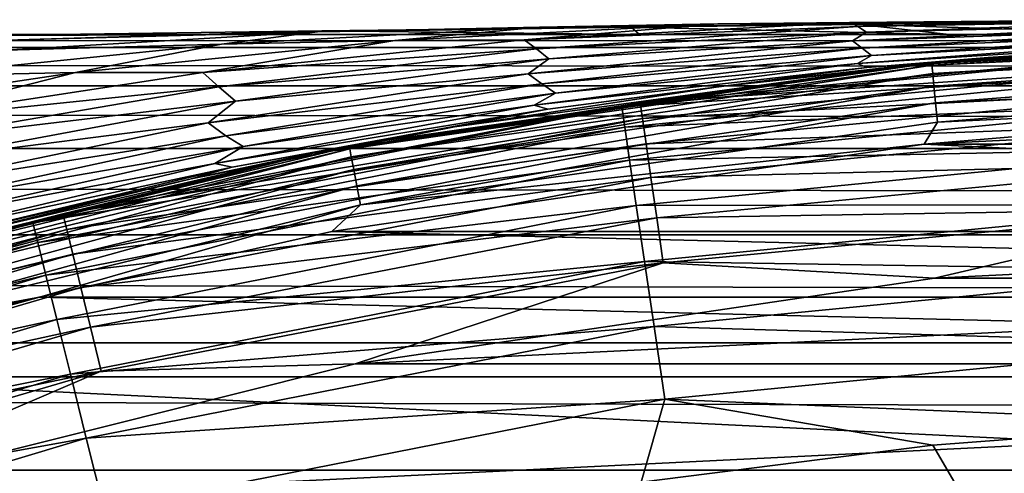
# Model space of a CAD drawing. Header units: millimetres. Extents: x -105 to 105, y -92 to 30.
# Tile 185 of 247: x -5.58 to -1.92, y 15.12 to 16.81. Entities that reach past the tile are written whole.
import ezdxf

# ---------------------------------------------------------------- set-up
doc = ezdxf.new("R2010")
doc.units = ezdxf.units.MM
doc.header["$LTSCALE"] = 59.53398
for name, color, linetype in [('27', 7, 'CONTINUOUS'), ('28', 7, 'CONTINUOUS'), ('29', 7, 'CONTINUOUS'), ('55', 7, 'CONTINUOUS'), ('57', 7, 'CONTINUOUS'), ('66', 7, 'CONTINUOUS'), ('68', 7, 'CONTINUOUS'), ('69', 7, 'CONTINUOUS'), ('71', 7, 'CONTINUOUS'), ('87', 7, 'CONTINUOUS'), ('93', 7, 'CONTINUOUS')]:
    doc.layers.add(name, color=color, linetype=linetype)

msp = doc.modelspace()

# ---------------------------------------------------------------- linework, layer by layer
at = {"layer": '27', "color": 7, "linetype": 'CONTINUOUS'}
for points in [[(-1.1165, 16.6974, 66.7392), (0, 16.75, 66.4284), (-2.1633, 16.648, 66.4284), (-1.1165, 16.6974, 66.7392)], [(-3.339, 16.4806, 66.7392), (-1.1165, 16.6974, 66.7392), (-2.1633, 16.648, 66.4284), (-3.339, 16.4806, 66.7392)], [(-1.1165, 16.6974, 66.7392), (-3.339, 16.4806, 66.7392), (-1.1128, 16.6213, 67.042), (-1.1165, 16.6974, 66.7392)], [(-4.3075, 16.343, 66.4284), (-3.339, 16.4806, 66.7392), (-2.1633, 16.648, 66.4284), (-4.3075, 16.343, 66.4284)], [(-3.339, 16.4806, 66.7392), (-3.3279, 16.4053, 67.042), (-1.1128, 16.6213, 67.042), (-3.339, 16.4806, 66.7392)], [(-3.3279, 16.4053, 67.042), (-1.1068, 16.4967, 67.3282), (-1.1128, 16.6213, 67.042), (-3.3279, 16.4053, 67.042)], [(-3.3098, 16.2819, 67.3282), (-1.1068, 16.4967, 67.3282), (-3.3279, 16.4053, 67.042), (-3.3098, 16.2819, 67.3282)], [(-3.3098, 16.2819, 67.3282), (-1.0986, 16.327, 67.5901), (-1.1068, 16.4967, 67.3282), (-3.3098, 16.2819, 67.3282)], [(-5.5299, 16.0491, 66.7392), (-3.339, 16.4806, 66.7392), (-4.3075, 16.343, 66.4284), (-5.5299, 16.0491, 66.7392)], [(-3.339, 16.4806, 66.7392), (-5.5299, 16.0491, 66.7392), (-3.3279, 16.4053, 67.042), (-3.339, 16.4806, 66.7392)], [(-5.5299, 16.0491, 66.7392), (-5.5116, 15.9752, 67.042), (-3.3279, 16.4053, 67.042), (-5.5299, 16.0491, 66.7392)], [(-5.5116, 15.9752, 67.042), (-3.3098, 16.2819, 67.3282), (-3.3279, 16.4053, 67.042), (-5.5116, 15.9752, 67.042)], [(-6.4135, 15.8377, 66.4284), (-5.5299, 16.0491, 66.7392), (-4.3075, 16.343, 66.4284), (-6.4135, 15.8377, 66.4284)], [(-3.2851, 16.1137, 67.5901), (-1.0986, 16.327, 67.5901), (-3.3098, 16.2819, 67.3282), (-3.2851, 16.1137, 67.5901)], [(-3.2851, 16.1137, 67.5901), (-1.0883, 16.1168, 67.8206), (-1.0986, 16.327, 67.5901), (-3.2851, 16.1137, 67.5901)], [(-5.4816, 15.8541, 67.3282), (-3.3098, 16.2819, 67.3282), (-5.5116, 15.9752, 67.042), (-5.4816, 15.8541, 67.3282)], [(-5.4816, 15.8541, 67.3282), (-3.2851, 16.1137, 67.5901), (-3.3098, 16.2819, 67.3282), (-5.4816, 15.8541, 67.3282)], [(-3.2545, 15.9055, 67.8206), (-1.0883, 16.1168, 67.8206), (-3.2851, 16.1137, 67.5901), (-3.2545, 15.9055, 67.8206)], [(-3.2545, 15.9055, 67.8206), (-1.0764, 15.8716, 68.0136), (-1.0883, 16.1168, 67.8206), (-3.2545, 15.9055, 67.8206)], [(-5.4407, 15.6892, 67.5901), (-3.2851, 16.1137, 67.5901), (-5.4816, 15.8541, 67.3282), (-5.4407, 15.6892, 67.5901)], [(-5.4407, 15.6892, 67.5901), (-3.2545, 15.9055, 67.8206), (-3.2851, 16.1137, 67.5901), (-5.4407, 15.6892, 67.5901)], [(-7.6686, 15.4069, 66.7392), (-5.5299, 16.0491, 66.7392), (-6.4135, 15.8377, 66.4284), (-7.6686, 15.4069, 66.7392)], [(-5.5299, 16.0491, 66.7392), (-7.6686, 15.4069, 66.7392), (-5.5116, 15.9752, 67.042), (-5.5299, 16.0491, 66.7392)], [(-7.6686, 15.4069, 66.7392), (-7.6432, 15.3351, 67.042), (-5.5116, 15.9752, 67.042), (-7.6686, 15.4069, 66.7392)], [(-7.6432, 15.3351, 67.042), (-5.4816, 15.8541, 67.3282), (-5.5116, 15.9752, 67.042), (-7.6432, 15.3351, 67.042)], [(-5.39, 15.4849, 67.8206), (-3.2545, 15.9055, 67.8206), (-5.4407, 15.6892, 67.5901), (-5.39, 15.4849, 67.8206)], [(-5.39, 15.4849, 67.8206), (-3.2189, 15.6627, 68.0136), (-3.2545, 15.9055, 67.8206), (-5.39, 15.4849, 67.8206)], [(-3.2189, 15.6627, 68.0136), (-1.0764, 15.8716, 68.0136), (-3.2545, 15.9055, 67.8206), (-3.2189, 15.6627, 68.0136)], [(-3.2189, 15.6627, 68.0136), (-1.0631, 15.5983, 68.1638), (-1.0764, 15.8716, 68.0136), (-3.2189, 15.6627, 68.0136)], [(-7.6016, 15.2175, 67.3282), (-5.4816, 15.8541, 67.3282), (-7.6432, 15.3351, 67.042), (-7.6016, 15.2175, 67.3282)], [(-7.6016, 15.2175, 67.3282), (-5.4407, 15.6892, 67.5901), (-5.4816, 15.8541, 67.3282), (-7.6016, 15.2175, 67.3282)], [(-7.5448, 15.0574, 67.5901), (-5.4407, 15.6892, 67.5901), (-7.6016, 15.2175, 67.3282), (-7.5448, 15.0574, 67.5901)], [(-7.5448, 15.0574, 67.5901), (-5.39, 15.4849, 67.8206), (-5.4407, 15.6892, 67.5901), (-7.5448, 15.0574, 67.5901)], [(-5.3309, 15.2467, 68.0136), (-3.2189, 15.6627, 68.0136), (-5.39, 15.4849, 67.8206), (-5.3309, 15.2467, 68.0136)], [(-5.3309, 15.2467, 68.0136), (-3.179, 15.3919, 68.1638), (-3.2189, 15.6627, 68.0136), (-5.3309, 15.2467, 68.0136)], [(-3.179, 15.3919, 68.1638), (-1.0631, 15.5983, 68.1638), (-3.2189, 15.6627, 68.0136), (-3.179, 15.3919, 68.1638)], [(-3.179, 15.3919, 68.1638), (-1.0914, 15.304, 68.2663), (-1.0631, 15.5983, 68.1638), (-3.179, 15.3919, 68.1638)], [(-7.4745, 14.8589, 67.8206), (-5.39, 15.4849, 67.8206), (-7.5448, 15.0574, 67.5901), (-7.4745, 14.8589, 67.8206)], [(-7.4745, 14.8589, 67.8206), (-5.3309, 15.2467, 68.0136), (-5.39, 15.4849, 67.8206), (-7.4745, 14.8589, 67.8206)], [(-5.265, 14.981, 68.1638), (-3.179, 15.3919, 68.1638), (-5.3309, 15.2467, 68.0136), (-5.265, 14.981, 68.1638)], [(-5.265, 14.981, 68.1638), (-3.267, 15.0829, 68.2663), (-3.179, 15.3919, 68.1638), (-5.265, 14.981, 68.1638)], [(-3.267, 15.0829, 68.2663), (-2.1814, 15.2211, 68.2663), (-3.179, 15.3919, 68.1638), (-3.267, 15.0829, 68.2663)], [(-2.1814, 15.2211, 68.2663), (-1.0914, 15.304, 68.2663), (-3.179, 15.3919, 68.1638), (-2.1814, 15.2211, 68.2663)], [(-7.3926, 14.6276, 68.0136), (-5.3309, 15.2467, 68.0136), (-7.4745, 14.8589, 67.8206), (-7.3926, 14.6276, 68.0136)], [(-7.3926, 14.6276, 68.0136), (-5.265, 14.981, 68.1638), (-5.3309, 15.2467, 68.0136), (-7.3926, 14.6276, 68.0136)]]:
    msp.add_3dface(points, dxfattribs=at)
at = {"layer": '28', "color": 7, "linetype": 'CONTINUOUS'}
for points in [[(-1.0914, 15.304, 68.2663), (-2.1814, 15.2211, 68.2663), (0, 11.4758, 69.1813), (-1.0914, 15.304, 68.2663)], [(-2.1814, 15.2211, 68.2663), (-3.267, 15.0829, 68.2663), (0, 11.4758, 69.1813), (-2.1814, 15.2211, 68.2663)]]:
    msp.add_3dface(points, dxfattribs=at)
at = {"layer": '29', "color": 7, "linetype": 'CONTINUOUS'}
for points in [[(-2.1633, 16.648, 66.4284), (0, 16.75, 66.4284), (-2.2544, 16.6392, 49.35), (-2.1633, 16.648, 66.4284)], [(-2.2544, 16.6392, 49.35), (0, 16.75, 66.4284), (0, 16.75, 49.35), (-2.2544, 16.6392, 49.35)], [(-4.4871, 16.3081, 49.35), (-4.3075, 16.343, 66.4284), (-2.2544, 16.6392, 49.35), (-4.4871, 16.3081, 49.35)], [(-4.3075, 16.343, 66.4284), (-2.1633, 16.648, 66.4284), (-2.2544, 16.6392, 49.35), (-4.3075, 16.343, 66.4284)], [(-6.4135, 15.8377, 66.4284), (-4.3075, 16.343, 66.4284), (-4.4871, 16.3081, 49.35), (-6.4135, 15.8377, 66.4284)], [(-6.6765, 15.7596, 49.35), (-6.4135, 15.8377, 66.4284), (-4.4871, 16.3081, 49.35), (-6.6765, 15.7596, 49.35)]]:
    msp.add_3dface(points, dxfattribs=at)
at = {"layer": '55', "color": 7, "linetype": 'CONTINUOUS'}
for points in [[(0, 16.45, 49.05), (2.2144, 16.3417, 49.05), (-2.2144, 16.3417, 49.05), (0, 16.45, 49.05)], [(-2.2144, 16.3417, 49.05), (4.4172, 16.0161, 49.05), (-4.4172, 16.0161, 49.05), (-2.2144, 16.3417, 49.05)], [(2.2144, 16.3417, 49.05), (4.4172, 16.0161, 49.05), (-2.2144, 16.3417, 49.05), (2.2144, 16.3417, 49.05)], [(-4.4172, 16.0161, 49.05), (5.5054, 15.7723, 49.05), (-5.5054, 15.7723, 49.05), (-4.4172, 16.0161, 49.05)], [(4.4172, 16.0161, 49.05), (5.5054, 15.7723, 49.05), (-4.4172, 16.0161, 49.05), (4.4172, 16.0161, 49.05)], [(-5.5054, 15.7723, 49.05), (6.5803, 15.4753, 49.05), (-6.5803, 15.4753, 49.05), (-5.5054, 15.7723, 49.05)], [(5.5054, 15.7723, 49.05), (6.5803, 15.4753, 49.05), (-5.5054, 15.7723, 49.05), (5.5054, 15.7723, 49.05)], [(-6.5803, 15.4753, 49.05), (8.6783, 14.7256, 49.05), (-8.6783, 14.7256, 49.05), (-6.5803, 15.4753, 49.05)], [(6.5803, 15.4753, 49.05), (8.6783, 14.7256, 49.05), (-6.5803, 15.4753, 49.05), (6.5803, 15.4753, 49.05)]]:
    msp.add_3dface(points, dxfattribs=at)
at = {"layer": '57', "color": 7, "linetype": 'CONTINUOUS'}
for points in [[(-2.2544, 16.6392, 49.35), (0, 16.75, 49.35), (-2.1853, 16.6357, 49.2724), (-2.2544, 16.6392, 49.35)], [(0, 16.75, 49.35), (0, 16.7398, 49.2724), (-2.1853, 16.6357, 49.2724), (0, 16.75, 49.35)], [(0, 16.7398, 49.2724), (-2.1825, 16.6058, 49.1999), (-2.1853, 16.6357, 49.2724), (0, 16.7398, 49.2724)], [(0, 16.7398, 49.2724), (0, 16.7098, 49.1999), (-2.1825, 16.6058, 49.1999), (0, 16.7398, 49.2724)], [(0, 16.7098, 49.1999), (-2.1779, 16.5583, 49.1378), (-2.1825, 16.6058, 49.1999), (0, 16.7098, 49.1999)], [(0, 16.7098, 49.1999), (0, 16.662, 49.1378), (-2.1779, 16.5583, 49.1378), (0, 16.7098, 49.1999)], [(-4.4871, 16.3081, 49.35), (-2.2544, 16.6392, 49.35), (-4.3508, 16.3243, 49.2724), (-4.4871, 16.3081, 49.35)], [(-2.2544, 16.6392, 49.35), (-2.1853, 16.6357, 49.2724), (-4.3508, 16.3243, 49.2724), (-2.2544, 16.6392, 49.35)], [(-2.1853, 16.6357, 49.2724), (-4.3452, 16.2949, 49.1999), (-4.3508, 16.3243, 49.2724), (-2.1853, 16.6357, 49.2724)], [(-2.1825, 16.6058, 49.1999), (-4.3452, 16.2949, 49.1999), (-2.1853, 16.6357, 49.2724), (-2.1825, 16.6058, 49.1999)], [(0, 16.662, 49.1378), (-2.172, 16.4963, 49.0901), (-2.1779, 16.5583, 49.1378), (0, 16.662, 49.1378)], [(0, 16.662, 49.1378), (0, 16.5998, 49.0901), (-2.172, 16.4963, 49.0901), (0, 16.662, 49.1378)], [(-2.1825, 16.6058, 49.1999), (-4.3361, 16.248, 49.1378), (-4.3452, 16.2949, 49.1999), (-2.1825, 16.6058, 49.1999)], [(-2.1779, 16.5583, 49.1378), (-4.3361, 16.248, 49.1378), (-2.1825, 16.6058, 49.1999), (-2.1779, 16.5583, 49.1378)], [(0, 16.5998, 49.0901), (-2.1651, 16.4242, 49.0601), (-2.172, 16.4963, 49.0901), (0, 16.5998, 49.0901)], [(0, 16.5998, 49.0901), (0, 16.5273, 49.0601), (-2.1651, 16.4242, 49.0601), (0, 16.5998, 49.0901)], [(-2.1779, 16.5583, 49.1378), (-4.3244, 16.1869, 49.0901), (-4.3361, 16.248, 49.1378), (-2.1779, 16.5583, 49.1378)], [(-2.172, 16.4963, 49.0901), (-4.3244, 16.1869, 49.0901), (-2.1779, 16.5583, 49.1378), (-2.172, 16.4963, 49.0901)], [(0, 16.45, 49.05), (-2.2144, 16.3417, 49.05), (0, 16.5273, 49.0601), (0, 16.45, 49.05)], [(0, 16.5273, 49.0601), (-2.2144, 16.3417, 49.05), (-2.1651, 16.4242, 49.0601), (0, 16.5273, 49.0601)], [(-2.172, 16.4963, 49.0901), (-4.3106, 16.1157, 49.0601), (-4.3244, 16.1869, 49.0901), (-2.172, 16.4963, 49.0901)], [(-2.1651, 16.4242, 49.0601), (-4.3106, 16.1157, 49.0601), (-2.172, 16.4963, 49.0901), (-2.1651, 16.4242, 49.0601)], [(-2.1651, 16.4242, 49.0601), (-2.2144, 16.3417, 49.05), (-4.3106, 16.1157, 49.0601), (-2.1651, 16.4242, 49.0601)], [(-2.2144, 16.3417, 49.05), (-4.4172, 16.0161, 49.05), (-4.3106, 16.1157, 49.0601), (-2.2144, 16.3417, 49.05)], [(-6.6765, 15.7596, 49.35), (-4.4871, 16.3081, 49.35), (-6.477, 15.8085, 49.2724), (-6.6765, 15.7596, 49.35)], [(-4.4871, 16.3081, 49.35), (-4.3508, 16.3243, 49.2724), (-6.477, 15.8085, 49.2724), (-4.4871, 16.3081, 49.35)], [(-4.3508, 16.3243, 49.2724), (-6.4685, 15.7797, 49.1999), (-6.477, 15.8085, 49.2724), (-4.3508, 16.3243, 49.2724)], [(-4.3452, 16.2949, 49.1999), (-6.4685, 15.7797, 49.1999), (-4.3508, 16.3243, 49.2724), (-4.3452, 16.2949, 49.1999)], [(-4.3452, 16.2949, 49.1999), (-6.4551, 15.7339, 49.1378), (-6.4685, 15.7797, 49.1999), (-4.3452, 16.2949, 49.1999)], [(-4.3361, 16.248, 49.1378), (-6.4551, 15.7339, 49.1378), (-4.3452, 16.2949, 49.1999), (-4.3361, 16.248, 49.1378)], [(-4.3361, 16.248, 49.1378), (-6.4375, 15.6742, 49.0901), (-6.4551, 15.7339, 49.1378), (-4.3361, 16.248, 49.1378)], [(-4.3244, 16.1869, 49.0901), (-6.4375, 15.6742, 49.0901), (-4.3361, 16.248, 49.1378), (-4.3244, 16.1869, 49.0901)], [(-4.3244, 16.1869, 49.0901), (-6.4171, 15.6047, 49.0601), (-6.4375, 15.6742, 49.0901), (-4.3244, 16.1869, 49.0901)], [(-4.3106, 16.1157, 49.0601), (-6.4171, 15.6047, 49.0601), (-4.3244, 16.1869, 49.0901), (-4.3106, 16.1157, 49.0601)], [(-4.3106, 16.1157, 49.0601), (-5.5054, 15.7723, 49.05), (-6.4171, 15.6047, 49.0601), (-4.3106, 16.1157, 49.0601)], [(-4.4172, 16.0161, 49.05), (-5.5054, 15.7723, 49.05), (-4.3106, 16.1157, 49.0601), (-4.4172, 16.0161, 49.05)], [(-5.5054, 15.7723, 49.05), (-6.5803, 15.4753, 49.05), (-6.4171, 15.6047, 49.0601), (-5.5054, 15.7723, 49.05)]]:
    msp.add_3dface(points, dxfattribs=at)
at = {"layer": '66', "color": 7, "linetype": 'CONTINUOUS'}
for points in [[(-90, 16.75, -13.55), (-6.0158, 16.75), (-4.9193, 16.75, -0.282), (-90, 16.75, -13.55)], [(90, 16.75, -13.55), (-90, 16.75, -13.55), (90, 16.75), (90, 16.75, -13.55)], [(90, 16.75), (-90, 16.75, -13.55), (48.0078, 16.75), (90, 16.75)], [(48.0078, 16.75), (-90, 16.75, -13.55), (3.8592, 16.75, -0.4904), (48.0078, 16.75)], [(3.8592, 16.75, -0.4904), (-90, 16.75, -13.55), (3.0951, 16.75, -0.5927), (3.8592, 16.75, -0.4904)], [(3.0951, 16.75, -0.5927), (-90, 16.75, -13.55), (2.6112, 16.75, -0.635), (3.0951, 16.75, -0.5927)], [(2.6112, 16.75, -0.635), (-90, 16.75, -13.55), (2.4907, 16.75, -0.6413), (2.6112, 16.75, -0.635)], [(2.4907, 16.75, -0.6413), (-90, 16.75, -13.55), (1.9926, 16.75, -0.6422), (2.4907, 16.75, -0.6413)], [(1.9926, 16.75, -0.6422), (-90, 16.75, -13.55), (1.5398, 16.75, -0.5996), (1.9926, 16.75, -0.6422)], [(1.5398, 16.75, -0.5996), (-90, 16.75, -13.55), (1.3764, 16.75, -0.5729), (1.5398, 16.75, -0.5996)], [(1.3764, 16.75, -0.5729), (-90, 16.75, -13.55), (1.1292, 16.75, -0.5204), (1.3764, 16.75, -0.5729)], [(1.1292, 16.75, -0.5204), (-90, 16.75, -13.55), (0.7705, 16.75, -0.4142), (1.1292, 16.75, -0.5204)], [(0.7705, 16.75, -0.4142), (-90, 16.75, -13.55), (-1.4502, 16.75, -0.584), (0.7705, 16.75, -0.4142)], [(-1.4502, 16.75, -0.584), (-90, 16.75, -13.55), (-1.8556, 16.75, -0.6355), (-1.4502, 16.75, -0.584)], [(-1.8556, 16.75, -0.6355), (-90, 16.75, -13.55), (-2.1215, 16.75, -0.6489), (-1.8556, 16.75, -0.6355)], [(-2.1215, 16.75, -0.6489), (-90, 16.75, -13.55), (-2.2748, 16.75, -0.6498), (-2.1215, 16.75, -0.6489)], [(-2.2748, 16.75, -0.6498), (-90, 16.75, -13.55), (-2.7441, 16.75, -0.6266), (-2.2748, 16.75, -0.6498)], [(-2.7441, 16.75, -0.6266), (-90, 16.75, -13.55), (-3.2726, 16.75, -0.5709), (-2.7441, 16.75, -0.6266)], [(-3.2726, 16.75, -0.5709), (-90, 16.75, -13.55), (-3.3226, 16.75, -0.5648), (-3.2726, 16.75, -0.5709)], [(-3.3226, 16.75, -0.5648), (-90, 16.75, -13.55), (-4.0395, 16.75, -0.4604), (-3.3226, 16.75, -0.5648)], [(-4.0395, 16.75, -0.4604), (-90, 16.75, -13.55), (-4.5537, 16.75, -0.3632), (-4.0395, 16.75, -0.4604)], [(-4.5537, 16.75, -0.3632), (-90, 16.75, -13.55), (-4.9193, 16.75, -0.282), (-4.5537, 16.75, -0.3632)]]:
    msp.add_3dface(points, dxfattribs=at)
at = {"layer": '68', "color": 7, "linetype": 'CONTINUOUS'}
for points in [[(-2.2544, 16.6392, 45.8), (0, 16.75, 45.8), (-1.9764, 16.6649, 7.6062), (-2.2544, 16.6392, 45.8)], [(-1.9764, 16.6649, 7.6062), (0, 16.75, 45.8), (-0.9826, 16.729, 6.7989), (-1.9764, 16.6649, 7.6062)], [(-4.4871, 16.3081, 45.8), (-2.2544, 16.6392, 45.8), (-3.9617, 16.4062, 9.2378), (-4.4871, 16.3081, 45.8)], [(-3.9617, 16.4062, 9.2378), (-2.2544, 16.6392, 45.8), (-2.9717, 16.5572, 8.4218), (-3.9617, 16.4062, 9.2378)], [(-2.9717, 16.5572, 8.4218), (-2.2544, 16.6392, 45.8), (-1.9764, 16.6649, 7.6062), (-2.9717, 16.5572, 8.4218)], [(-4.9412, 16.213, 10.048), (-4.4871, 16.3081, 45.8), (-3.9617, 16.4062, 9.2378), (-4.9412, 16.213, 10.048)], [(-6.6765, 15.7596, 45.8), (-4.4871, 16.3081, 45.8), (-5.9059, 15.9788, 10.8475), (-6.6765, 15.7596, 45.8)], [(-5.9059, 15.9788, 10.8475), (-4.4871, 16.3081, 45.8), (-4.9412, 16.213, 10.048), (-5.9059, 15.9788, 10.8475)]]:
    msp.add_3dface(points, dxfattribs=at)
at = {"layer": '69', "color": 7, "linetype": 'CONTINUOUS'}
for points in [[(0, 15.95, 46.6), (-2.1762, 15.8431, 46.6), (2.1762, 15.8431, 46.6), (0, 15.95, 46.6)], [(-2.1762, 15.8431, 46.6), (-4.3313, 15.5234, 46.6), (2.1762, 15.8431, 46.6), (-2.1762, 15.8431, 46.6)], [(2.1762, 15.8431, 46.6), (-4.3313, 15.5234, 46.6), (4.3313, 15.5234, 46.6), (2.1762, 15.8431, 46.6)], [(-4.3313, 15.5234, 46.6), (-6.4448, 14.9939, 46.6), (4.3313, 15.5234, 46.6), (-4.3313, 15.5234, 46.6)], [(4.3313, 15.5234, 46.6), (-6.4448, 14.9939, 46.6), (6.4448, 14.9939, 46.6), (4.3313, 15.5234, 46.6)]]:
    msp.add_3dface(points, dxfattribs=at)
at = {"layer": '71', "color": 7, "linetype": 'CONTINUOUS'}
for points in [[(0, 16.75, 45.8), (-2.2544, 16.6392, 45.8), (-1.0934, 16.7039, 45.978), (0, 16.75, 45.8)], [(-2.2544, 16.6392, 45.8), (-3.2704, 16.496, 45.978), (-1.0934, 16.7039, 45.978), (-2.2544, 16.6392, 45.8)], [(-3.2704, 16.496, 45.978), (-1.0906, 16.6447, 46.1473), (-1.0934, 16.7039, 45.978), (-3.2704, 16.496, 45.978)], [(-2.2544, 16.6392, 45.8), (-4.4871, 16.3081, 45.8), (-3.2704, 16.496, 45.978), (-2.2544, 16.6392, 45.8)], [(-3.262, 16.4374, 46.1473), (-1.0906, 16.6447, 46.1473), (-3.2704, 16.496, 45.978), (-3.262, 16.4374, 46.1473)], [(-3.262, 16.4374, 46.1473), (-1.0861, 16.5494, 46.2991), (-1.0906, 16.6447, 46.1473), (-3.262, 16.4374, 46.1473)], [(-3.2484, 16.3429, 46.2991), (-1.0861, 16.5494, 46.2991), (-3.262, 16.4374, 46.1473), (-3.2484, 16.3429, 46.2991)], [(-3.2484, 16.3429, 46.2991), (-1.08, 16.4227, 46.4258), (-1.0861, 16.5494, 46.2991), (-3.2484, 16.3429, 46.2991)], [(-4.4871, 16.3081, 45.8), (-5.4177, 16.0822, 45.978), (-3.2704, 16.496, 45.978), (-4.4871, 16.3081, 45.8)], [(-5.4177, 16.0822, 45.978), (-3.262, 16.4374, 46.1473), (-3.2704, 16.496, 45.978), (-5.4177, 16.0822, 45.978)], [(-5.4038, 16.0246, 46.1473), (-3.262, 16.4374, 46.1473), (-5.4177, 16.0822, 45.978), (-5.4038, 16.0246, 46.1473)], [(-5.4038, 16.0246, 46.1473), (-3.2484, 16.3429, 46.2991), (-3.262, 16.4374, 46.1473), (-5.4038, 16.0246, 46.1473)], [(-3.2303, 16.2173, 46.4258), (-1.08, 16.4227, 46.4258), (-3.2484, 16.3429, 46.2991), (-3.2303, 16.2173, 46.4258)], [(-3.2303, 16.2173, 46.4258), (-1.0728, 16.2709, 46.5211), (-1.08, 16.4227, 46.4258), (-3.2303, 16.2173, 46.4258)], [(-5.3813, 15.9318, 46.2991), (-3.2484, 16.3429, 46.2991), (-5.4038, 16.0246, 46.1473), (-5.3813, 15.9318, 46.2991)], [(-5.3813, 15.9318, 46.2991), (-3.2303, 16.2173, 46.4258), (-3.2484, 16.3429, 46.2991), (-5.3813, 15.9318, 46.2991)], [(-4.4871, 16.3081, 45.8), (-6.6765, 15.7596, 45.8), (-5.4177, 16.0822, 45.978), (-4.4871, 16.3081, 45.8)], [(-3.2087, 16.067, 46.5211), (-1.0728, 16.2709, 46.5211), (-3.2303, 16.2173, 46.4258), (-3.2087, 16.067, 46.5211)], [(-3.2087, 16.067, 46.5211), (-1.0647, 16.1018, 46.5801), (-1.0728, 16.2709, 46.5211), (-3.2087, 16.067, 46.5211)], [(-5.3513, 15.8085, 46.4258), (-3.2303, 16.2173, 46.4258), (-5.3813, 15.9318, 46.2991), (-5.3513, 15.8085, 46.4258)], [(-5.3513, 15.8085, 46.4258), (-3.2087, 16.067, 46.5211), (-3.2303, 16.2173, 46.4258), (-5.3513, 15.8085, 46.4258)], [(-6.6765, 15.7596, 45.8), (-7.516, 15.4661, 45.978), (-5.4177, 16.0822, 45.978), (-6.6765, 15.7596, 45.8)], [(-7.516, 15.4661, 45.978), (-5.4038, 16.0246, 46.1473), (-5.4177, 16.0822, 45.978), (-7.516, 15.4661, 45.978)], [(-3.1846, 15.8994, 46.5801), (-1.0647, 16.1018, 46.5801), (-3.2087, 16.067, 46.5211), (-3.1846, 15.8994, 46.5801)], [(-3.1846, 15.8994, 46.5801), (-2.1762, 15.8431, 46.6), (-1.0647, 16.1018, 46.5801), (-3.1846, 15.8994, 46.5801)], [(-2.1762, 15.8431, 46.6), (0, 15.95, 46.6), (-1.0647, 16.1018, 46.5801), (-2.1762, 15.8431, 46.6)], [(-5.3155, 15.6609, 46.5211), (-3.2087, 16.067, 46.5211), (-5.3513, 15.8085, 46.4258), (-5.3155, 15.6609, 46.5211)], [(-5.3155, 15.6609, 46.5211), (-3.1846, 15.8994, 46.5801), (-3.2087, 16.067, 46.5211), (-5.3155, 15.6609, 46.5211)], [(-7.4966, 15.4101, 46.1473), (-5.4038, 16.0246, 46.1473), (-7.516, 15.4661, 45.978), (-7.4966, 15.4101, 46.1473)], [(-7.4966, 15.4101, 46.1473), (-5.3813, 15.9318, 46.2991), (-5.4038, 16.0246, 46.1473), (-7.4966, 15.4101, 46.1473)], [(-7.4654, 15.3199, 46.2991), (-5.3813, 15.9318, 46.2991), (-7.4966, 15.4101, 46.1473), (-7.4654, 15.3199, 46.2991)], [(-7.4654, 15.3199, 46.2991), (-5.3513, 15.8085, 46.4258), (-5.3813, 15.9318, 46.2991), (-7.4654, 15.3199, 46.2991)], [(-5.2756, 15.4964, 46.5801), (-3.1846, 15.8994, 46.5801), (-5.3155, 15.6609, 46.5211), (-5.2756, 15.4964, 46.5801)], [(-5.2756, 15.4964, 46.5801), (-4.3313, 15.5234, 46.6), (-3.1846, 15.8994, 46.5801), (-5.2756, 15.4964, 46.5801)], [(-4.3313, 15.5234, 46.6), (-2.1762, 15.8431, 46.6), (-3.1846, 15.8994, 46.5801), (-4.3313, 15.5234, 46.6)], [(-7.4239, 15.2, 46.4258), (-5.3513, 15.8085, 46.4258), (-7.4654, 15.3199, 46.2991), (-7.4239, 15.2, 46.4258)], [(-7.4239, 15.2, 46.4258), (-5.3155, 15.6609, 46.5211), (-5.3513, 15.8085, 46.4258), (-7.4239, 15.2, 46.4258)], [(-7.3742, 15.0564, 46.5211), (-5.3155, 15.6609, 46.5211), (-7.4239, 15.2, 46.4258), (-7.3742, 15.0564, 46.5211)], [(-7.3742, 15.0564, 46.5211), (-5.2756, 15.4964, 46.5801), (-5.3155, 15.6609, 46.5211), (-7.3742, 15.0564, 46.5211)], [(-7.3188, 14.8964, 46.5801), (-5.2756, 15.4964, 46.5801), (-7.3742, 15.0564, 46.5211), (-7.3188, 14.8964, 46.5801)], [(-7.3188, 14.8964, 46.5801), (-6.4448, 14.9939, 46.6), (-5.2756, 15.4964, 46.5801), (-7.3188, 14.8964, 46.5801)], [(-6.4448, 14.9939, 46.6), (-4.3313, 15.5234, 46.6), (-5.2756, 15.4964, 46.5801), (-6.4448, 14.9939, 46.6)]]:
    msp.add_3dface(points, dxfattribs=at)
at = {"layer": '87', "color": 7, "linetype": 'CONTINUOUS'}
for points in [[(-4.828, 16.7147, 2.1335), (-4.1826, 16.7282, 2.392), (-3.6449, 16.7783, 1.2061), (-4.828, 16.7147, 2.1335)], [(-4.828, 16.7147, 2.1335), (-3.6449, 16.7783, 1.2061), (-4.4714, 16.7605, 1.083), (-4.828, 16.7147, 2.1335)], [(-4.4714, 16.7605, 1.083), (-3.6449, 16.7783, 1.2061), (-3.3038, 16.7781, 0.1921), (-4.4714, 16.7605, 1.083)], [(-4.4714, 16.7605, 1.083), (-3.3038, 16.7781, 0.1921), (-4.4543, 16.7647, 0.3101), (-4.4714, 16.7605, 1.083)], [(-3.3038, 16.7781, 0.1921), (-3.2726, 16.75, -0.5709), (-4.4543, 16.7647, 0.3101), (-3.3038, 16.7781, 0.1921)], [(-4.1826, 16.7282, 2.392), (-3.7024, 16.7309, 2.7819), (-2.9818, 16.7902, 1.4565), (-4.1826, 16.7282, 2.392)], [(-4.1826, 16.7282, 2.392), (-2.9818, 16.7902, 1.4565), (-3.6449, 16.7783, 1.2061), (-4.1826, 16.7282, 2.392)], [(-3.7024, 16.7309, 2.7819), (-2.4921, 16.7951, 1.839), (-2.9818, 16.7902, 1.4565), (-3.7024, 16.7309, 2.7819)], [(-2.4921, 16.7951, 1.839), (-3.7024, 16.7309, 2.7819), (-2.4609, 16.7808, 2.5739), (-2.4921, 16.7951, 1.839)], [(-3.7024, 16.7309, 2.7819), (-3.6565, 16.6974, 3.5183), (-2.4609, 16.7808, 2.5739), (-3.7024, 16.7309, 2.7819)], [(-3.6565, 16.6974, 3.5183), (-2.429, 16.7593, 3.3141), (-2.4609, 16.7808, 2.5739), (-3.6565, 16.6974, 3.5183)], [(-3.6449, 16.7783, 1.2061), (-2.9818, 16.7902, 1.4565), (-2.4517, 16.7883, 0.3043), (-3.6449, 16.7783, 1.2061)], [(-3.6449, 16.7783, 1.2061), (-2.4517, 16.7883, 0.3043), (-3.3038, 16.7781, 0.1921), (-3.6449, 16.7783, 1.2061)], [(-2.4517, 16.7883, 0.3043), (-2.1215, 16.75, -0.6489), (-3.3038, 16.7781, 0.1921), (-2.4517, 16.7883, 0.3043)], [(-2.1215, 16.75, -0.6489), (-3.2726, 16.75, -0.5709), (-3.3038, 16.7781, 0.1921), (-2.1215, 16.75, -0.6489)], [(-2.9818, 16.7902, 1.4565), (-2.4921, 16.7951, 1.839), (-1.7666, 16.7964, 0.5469), (-2.9818, 16.7902, 1.4565)], [(-2.9818, 16.7902, 1.4565), (-1.7666, 16.7964, 0.5469), (-2.4517, 16.7883, 0.3043), (-2.9818, 16.7902, 1.4565)], [(-1.2633, 16.8014, 0.9199), (-2.4921, 16.7951, 1.839), (-1.2463, 16.8058, 1.6452), (-1.2633, 16.8014, 0.9199)], [(-2.4921, 16.7951, 1.839), (-2.4609, 16.7808, 2.5739), (-1.2463, 16.8058, 1.6452), (-2.4921, 16.7951, 1.839)], [(-2.4921, 16.7951, 1.839), (-1.2633, 16.8014, 0.9199), (-1.7666, 16.7964, 0.5469), (-2.4921, 16.7951, 1.839)], [(-2.4807, 16.7272, 4.1259), (-1.2352, 16.7713, 3.9108), (-1.2542, 16.7882, 3.1631), (-2.4807, 16.7272, 4.1259)], [(-2.4807, 16.7272, 4.1259), (-1.2542, 16.7882, 3.1631), (-2.429, 16.7593, 3.3141), (-2.4807, 16.7272, 4.1259)], [(-2.4609, 16.7808, 2.5739), (-1.228, 16.8013, 2.3848), (-1.2463, 16.8058, 1.6452), (-2.4609, 16.7808, 2.5739)], [(-2.429, 16.7593, 3.3141), (-1.228, 16.8013, 2.3848), (-2.4609, 16.7808, 2.5739), (-2.429, 16.7593, 3.3141)], [(-1.7666, 16.7964, 0.5469), (-1.2369, 16.75, -0.5415), (-2.4517, 16.7883, 0.3043), (-1.7666, 16.7964, 0.5469)], [(-1.2369, 16.75, -0.5415), (-2.1215, 16.75, -0.6489), (-2.4517, 16.7883, 0.3043), (-1.2369, 16.75, -0.5415)], [(-2.429, 16.7593, 3.3141), (-1.2542, 16.7882, 3.1631), (-1.228, 16.8013, 2.3848), (-2.429, 16.7593, 3.3141)], [(-6.0158, 16.75), (-4.5537, 16.75, -0.3632), (-4.9193, 16.75, -0.282), (-6.0158, 16.75)], [(-4.5537, 16.75, -0.3632), (-6.0158, 16.75), (-5.7135, 16.7473, 0.5236), (-4.5537, 16.75, -0.3632)], [(-4.4543, 16.7647, 0.3101), (-4.5537, 16.75, -0.3632), (-5.7135, 16.7473, 0.5236), (-4.4543, 16.7647, 0.3101)], [(-5.6274, 16.7298, 1.2252), (-4.4543, 16.7647, 0.3101), (-5.7135, 16.7473, 0.5236), (-5.6274, 16.7298, 1.2252)], [(-5.6309, 16.6921, 2.0008), (-4.828, 16.7147, 2.1335), (-4.4714, 16.7605, 1.083), (-5.6309, 16.6921, 2.0008)], [(-5.6309, 16.6921, 2.0008), (-4.4714, 16.7605, 1.083), (-5.6274, 16.7298, 1.2252), (-5.6309, 16.6921, 2.0008)], [(-5.6274, 16.7298, 1.2252), (-4.4714, 16.7605, 1.083), (-4.4543, 16.7647, 0.3101), (-5.6274, 16.7298, 1.2252)], [(-3.2726, 16.75, -0.5709), (-4.5537, 16.75, -0.3632), (-4.4543, 16.7647, 0.3101), (-3.2726, 16.75, -0.5709)], [(-3.2726, 16.75, -0.5709), (-4.0395, 16.75, -0.4604), (-4.5537, 16.75, -0.3632), (-3.2726, 16.75, -0.5709)], [(-3.2726, 16.75, -0.5709), (-3.3226, 16.75, -0.5648), (-4.0395, 16.75, -0.4604), (-3.2726, 16.75, -0.5709)], [(-3.6099, 16.6595, 4.2557), (-2.429, 16.7593, 3.3141), (-3.6565, 16.6974, 3.5183), (-3.6099, 16.6595, 4.2557)], [(-3.6099, 16.6595, 4.2557), (-2.4807, 16.7272, 4.1259), (-2.429, 16.7593, 3.3141), (-3.6099, 16.6595, 4.2557)], [(-2.1215, 16.75, -0.6489), (-2.7441, 16.75, -0.6266), (-3.2726, 16.75, -0.5709), (-2.1215, 16.75, -0.6489)], [(-2.1215, 16.75, -0.6489), (-2.2748, 16.75, -0.6498), (-2.7441, 16.75, -0.6266), (-2.1215, 16.75, -0.6489)], [(-2.4449, 16.6992, 4.8712), (-1.2352, 16.7713, 3.9108), (-2.4807, 16.7272, 4.1259), (-2.4449, 16.6992, 4.8712)], [(-2.4449, 16.6992, 4.8712), (-1.2167, 16.7531, 4.6642), (-1.2352, 16.7713, 3.9108), (-2.4449, 16.6992, 4.8712)], [(-2.4099, 16.6727, 5.6193), (-1.2167, 16.7531, 4.6642), (-2.4449, 16.6992, 4.8712), (-2.4099, 16.6727, 5.6193)], [(-2.4099, 16.6727, 5.6193), (-1.2419, 16.7344, 5.4564), (-1.2167, 16.7531, 4.6642), (-2.4099, 16.6727, 5.6193)], [(-1.2369, 16.75, -0.5415), (-1.8556, 16.75, -0.6355), (-2.1215, 16.75, -0.6489), (-1.2369, 16.75, -0.5415)], [(-6.0017, 16.5958, 3.0747), (-5.3705, 16.6095, 3.3429), (-4.828, 16.7147, 2.1335), (-6.0017, 16.5958, 3.0747)], [(-6.0017, 16.5958, 3.0747), (-4.828, 16.7147, 2.1335), (-5.6309, 16.6921, 2.0008), (-6.0017, 16.5958, 3.0747)], [(-5.3705, 16.6095, 3.3429), (-4.8974, 16.6086, 3.7387), (-4.1826, 16.7282, 2.392), (-5.3705, 16.6095, 3.3429)], [(-5.3705, 16.6095, 3.3429), (-4.1826, 16.7282, 2.392), (-4.828, 16.7147, 2.1335), (-5.3705, 16.6095, 3.3429)], [(-4.8974, 16.6086, 3.7387), (-3.7024, 16.7309, 2.7819), (-4.1826, 16.7282, 2.392), (-4.8974, 16.6086, 3.7387)], [(-3.7024, 16.7309, 2.7819), (-4.8974, 16.6086, 3.7387), (-3.6565, 16.6974, 3.5183), (-3.7024, 16.7309, 2.7819)], [(-3.6871, 16.6046, 5.0952), (-2.4449, 16.6992, 4.8712), (-2.4807, 16.7272, 4.1259), (-3.6871, 16.6046, 5.0952)], [(-3.6871, 16.6046, 5.0952), (-2.4807, 16.7272, 4.1259), (-3.6099, 16.6595, 4.2557), (-3.6871, 16.6046, 5.0952)], [(-2.4617, 16.6423, 6.4399), (-1.2233, 16.7225, 6.2166), (-1.2419, 16.7344, 5.4564), (-2.4617, 16.6423, 6.4399)], [(-2.4617, 16.6423, 6.4399), (-1.2419, 16.7344, 5.4564), (-2.4099, 16.6727, 5.6193), (-2.4617, 16.6423, 6.4399)], [(-2.4268, 16.6282, 7.1925), (-1.2233, 16.7225, 6.2166), (-2.4617, 16.6423, 6.4399), (-2.4268, 16.6282, 7.1925)], [(-1.9764, 16.6649, 7.6062), (-0.9826, 16.729, 6.7989), (-2.4268, 16.6282, 7.1925), (-1.9764, 16.6649, 7.6062)], [(-2.4268, 16.6282, 7.1925), (-0.9826, 16.729, 6.7989), (-1.2233, 16.7225, 6.2166), (-2.4268, 16.6282, 7.1925)], [(-4.8974, 16.6086, 3.7387), (-4.8375, 16.5557, 4.4688), (-3.6565, 16.6974, 3.5183), (-4.8974, 16.6086, 3.7387)], [(-4.8375, 16.5557, 4.4688), (-3.6099, 16.6595, 4.2557), (-3.6565, 16.6974, 3.5183), (-4.8375, 16.5557, 4.4688)], [(-3.6361, 16.5662, 5.8335), (-2.4449, 16.6992, 4.8712), (-3.6871, 16.6046, 5.0952), (-3.6361, 16.5662, 5.8335)], [(-3.6361, 16.5662, 5.8335), (-2.4099, 16.6727, 5.6193), (-2.4449, 16.6992, 4.8712), (-3.6361, 16.5662, 5.8335)], [(-3.5858, 16.5326, 6.5741), (-2.4099, 16.6727, 5.6193), (-3.6361, 16.5662, 5.8335), (-3.5858, 16.5326, 6.5741)], [(-3.5858, 16.5326, 6.5741), (-2.4617, 16.6423, 6.4399), (-2.4099, 16.6727, 5.6193), (-3.5858, 16.5326, 6.5741)], [(-4.7762, 16.5019, 5.1994), (-3.6099, 16.6595, 4.2557), (-4.8375, 16.5557, 4.4688), (-4.7762, 16.5019, 5.1994)], [(-4.7762, 16.5019, 5.1994), (-3.6871, 16.6046, 5.0952), (-3.6099, 16.6595, 4.2557), (-4.7762, 16.5019, 5.1994)], [(-3.6643, 16.4874, 7.4216), (-2.4268, 16.6282, 7.1925), (-2.4617, 16.6423, 6.4399), (-3.6643, 16.4874, 7.4216)], [(-3.6643, 16.4874, 7.4216), (-2.4617, 16.6423, 6.4399), (-3.5858, 16.5326, 6.5741), (-3.6643, 16.4874, 7.4216)], [(-2.9717, 16.5572, 8.4218), (-1.9764, 16.6649, 7.6062), (-2.4268, 16.6282, 7.1925), (-2.9717, 16.5572, 8.4218)], [(-6.5475, 16.4328, 4.2991), (-6.08, 16.4274, 4.6993), (-5.3705, 16.6095, 3.3429), (-6.5475, 16.4328, 4.2991)], [(-6.5475, 16.4328, 4.2991), (-5.3705, 16.6095, 3.3429), (-6.0017, 16.5958, 3.0747), (-6.5475, 16.4328, 4.2991)], [(-6.08, 16.4274, 4.6993), (-4.8974, 16.6086, 3.7387), (-5.3705, 16.6095, 3.3429), (-6.08, 16.4274, 4.6993)], [(-4.8974, 16.6086, 3.7387), (-6.08, 16.4274, 4.6993), (-4.8375, 16.5557, 4.4688), (-4.8974, 16.6086, 3.7387)], [(-4.8779, 16.4211, 6.0646), (-3.6361, 16.5662, 5.8335), (-3.6871, 16.6046, 5.0952), (-4.8779, 16.4211, 6.0646)], [(-4.8779, 16.4211, 6.0646), (-3.6871, 16.6046, 5.0952), (-4.7762, 16.5019, 5.1994), (-4.8779, 16.4211, 6.0646)], [(-3.6146, 16.4725, 8.1657), (-2.4268, 16.6282, 7.1925), (-3.6643, 16.4874, 7.4216), (-3.6146, 16.4725, 8.1657)], [(-3.6146, 16.4725, 8.1657), (-2.9717, 16.5572, 8.4218), (-2.4268, 16.6282, 7.1925), (-3.6146, 16.4725, 8.1657)], [(-6.08, 16.4274, 4.6993), (-6.0051, 16.3558, 5.4207), (-4.8375, 16.5557, 4.4688), (-6.08, 16.4274, 4.6993)], [(-6.0051, 16.3558, 5.4207), (-4.7762, 16.5019, 5.1994), (-4.8375, 16.5557, 4.4688), (-6.0051, 16.3558, 5.4207)], [(-4.8119, 16.3733, 6.7942), (-3.6361, 16.5662, 5.8335), (-4.8779, 16.4211, 6.0646), (-4.8119, 16.3733, 6.7942)], [(-4.8119, 16.3733, 6.7942), (-3.5858, 16.5326, 6.5741), (-3.6361, 16.5662, 5.8335), (-4.8119, 16.3733, 6.7942)], [(-3.9617, 16.4062, 9.2378), (-2.9717, 16.5572, 8.4218), (-3.6146, 16.4725, 8.1657), (-3.9617, 16.4062, 9.2378)], [(-4.7471, 16.3336, 7.5257), (-3.5858, 16.5326, 6.5741), (-4.8119, 16.3733, 6.7942), (-4.7471, 16.3336, 7.5257)], [(-4.7471, 16.3336, 7.5257), (-3.6643, 16.4874, 7.4216), (-3.5858, 16.5326, 6.5741), (-4.7471, 16.3336, 7.5257)], [(-5.929, 16.2868, 6.1418), (-4.7762, 16.5019, 5.1994), (-6.0051, 16.3558, 5.4207), (-5.929, 16.2868, 6.1418)], [(-5.929, 16.2868, 6.1418), (-4.8779, 16.4211, 6.0646), (-4.7762, 16.5019, 5.1994), (-5.929, 16.2868, 6.1418)], [(-4.8523, 16.2703, 8.3984), (-3.6146, 16.4725, 8.1657), (-3.6643, 16.4874, 7.4216), (-4.8523, 16.2703, 8.3984)], [(-4.8523, 16.2703, 8.3984), (-3.6643, 16.4874, 7.4216), (-4.7471, 16.3336, 7.5257), (-4.8523, 16.2703, 8.3984)], [(-4.7889, 16.2559, 9.1337), (-3.6146, 16.4725, 8.1657), (-4.8523, 16.2703, 8.3984), (-4.7889, 16.2559, 9.1337)], [(-4.7889, 16.2559, 9.1337), (-3.9617, 16.4062, 9.2378), (-3.6146, 16.4725, 8.1657), (-4.7889, 16.2559, 9.1337)], [(-6.0546, 16.1769, 7.0296), (-4.8119, 16.3733, 6.7942), (-4.8779, 16.4211, 6.0646), (-6.0546, 16.1769, 7.0296)], [(-6.0546, 16.1769, 7.0296), (-4.8779, 16.4211, 6.0646), (-5.929, 16.2868, 6.1418), (-6.0546, 16.1769, 7.0296)], [(-5.974, 16.1207, 7.7491), (-4.8119, 16.3733, 6.7942), (-6.0546, 16.1769, 7.0296), (-5.974, 16.1207, 7.7491)], [(-5.974, 16.1207, 7.7491), (-4.7471, 16.3336, 7.5257), (-4.8119, 16.3733, 6.7942), (-5.974, 16.1207, 7.7491)], [(-4.9412, 16.213, 10.048), (-3.9617, 16.4062, 9.2378), (-4.7889, 16.2559, 9.1337), (-4.9412, 16.213, 10.048)], [(-5.8951, 16.0761, 8.4709), (-4.7471, 16.3336, 7.5257), (-5.974, 16.1207, 7.7491), (-5.8951, 16.0761, 8.4709)], [(-5.8951, 16.0761, 8.4709), (-4.8523, 16.2703, 8.3984), (-4.7471, 16.3336, 7.5257), (-5.8951, 16.0761, 8.4709)], [(-6.0267, 15.9915, 9.3677), (-4.7889, 16.2559, 9.1337), (-4.8523, 16.2703, 8.3984), (-6.0267, 15.9915, 9.3677)], [(-6.0267, 15.9915, 9.3677), (-4.8523, 16.2703, 8.3984), (-5.8951, 16.0761, 8.4709), (-6.0267, 15.9915, 9.3677)], [(-5.9506, 15.9787, 10.0943), (-4.7889, 16.2559, 9.1337), (-6.0267, 15.9915, 9.3677), (-5.9506, 15.9787, 10.0943)], [(-5.9506, 15.9787, 10.0943), (-4.9412, 16.213, 10.048), (-4.7889, 16.2559, 9.1337), (-5.9506, 15.9787, 10.0943)], [(-5.9059, 15.9788, 10.8475), (-4.9412, 16.213, 10.048), (-5.9506, 15.9787, 10.0943), (-5.9059, 15.9788, 10.8475)]]:
    msp.add_3dface(points, dxfattribs=at)
at = {"layer": '93', "color": 7, "linetype": 'CONTINUOUS'}
for points in [[(-90, 16.75, -13.55), (90, 16.75, -13.55), (90, 16.7022, -14.2189), (-90, 16.75, -13.55)], [(-90, 16.7022, -14.2189), (-90, 16.75, -13.55), (90, 16.7022, -14.2189), (-90, 16.7022, -14.2189)], [(-90, 16.5596, -14.8741), (-90, 16.7022, -14.2189), (90, 16.5596, -14.8741), (-90, 16.5596, -14.8741)], [(90, 16.5596, -14.8741), (-90, 16.7022, -14.2189), (90, 16.7022, -14.2189), (90, 16.5596, -14.8741)], [(-90, 16.3253, -15.5025), (-90, 16.5596, -14.8741), (90, 16.3253, -15.5025), (-90, 16.3253, -15.5025)], [(90, 16.3253, -15.5025), (-90, 16.5596, -14.8741), (90, 16.5596, -14.8741), (90, 16.3253, -15.5025)], [(-90, 16.0039, -16.091), (-90, 16.3253, -15.5025), (90, 16.0039, -16.091), (-90, 16.0039, -16.091)], [(90, 16.0039, -16.091), (-90, 16.3253, -15.5025), (90, 16.3253, -15.5025), (90, 16.0039, -16.091)], [(-90, 15.602, -16.6278), (-90, 16.0039, -16.091), (90, 15.602, -16.6278), (-90, 15.602, -16.6278)], [(90, 15.602, -16.6278), (-90, 16.0039, -16.091), (90, 16.0039, -16.091), (90, 15.602, -16.6278)], [(-90, 15.1278, -17.102), (-90, 15.602, -16.6278), (90, 15.1278, -17.102), (-90, 15.1278, -17.102)], [(90, 15.1278, -17.102), (-90, 15.602, -16.6278), (90, 15.602, -16.6278), (90, 15.1278, -17.102)], [(-90, 14.591, -17.5039), (-90, 15.1278, -17.102), (90, 14.591, -17.5039), (-90, 14.591, -17.5039)], [(90, 14.591, -17.5039), (-90, 15.1278, -17.102), (90, 15.1278, -17.102), (90, 14.591, -17.5039)]]:
    msp.add_3dface(points, dxfattribs=at)

doc.saveas('drawing.dxf')
